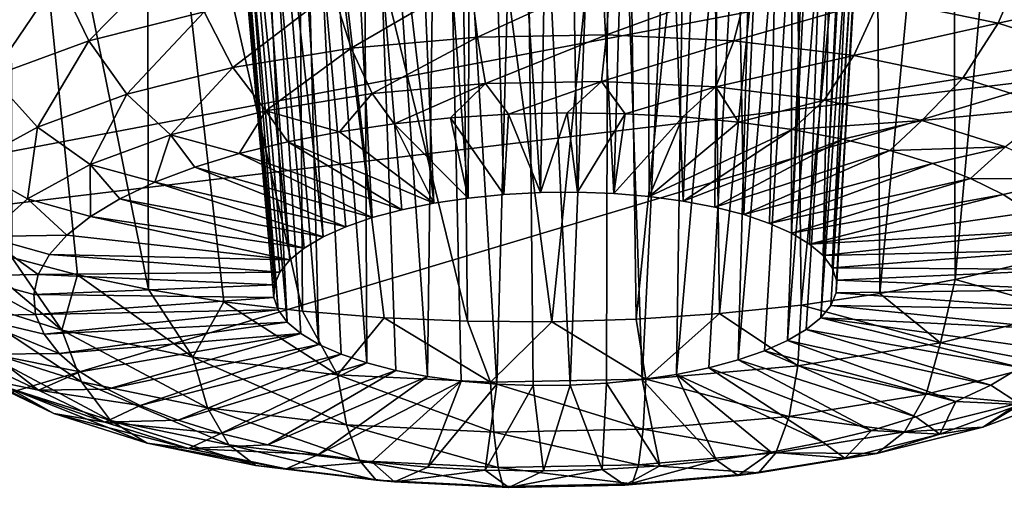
# Model space of a CAD drawing. Header units: metres. Extents: x -90 to 304, y -90 to 74.
# Tile 211 of 256: x 265.204 to 266.951, y -1.503 to -0.668. Entities that reach past the tile are written whole.
import ezdxf

# ---------------------------------------------------------------- set-up
doc = ezdxf.new("R2010")
doc.units = ezdxf.units.M
doc.layers.add('solid_21662050_350', color=7, linetype='CONTINUOUS')

msp = doc.modelspace()

# ---------------------------------------------------------------- linework, layer by layer
at = {"layer": 'solid_21662050_350'}
for points in [[(260.982086, 3.552357, 222.687363), (264.268585, -1.075435, 228.043945), (267.931488, -0.381637, 226.11499)], [(266.160858, 0.879796, 168.441833), (266.007385, 0.854834, 168.445877), (266.12796, -0.974355, 167.908325)], [(266.160858, 0.879796, 168.441833), (266.12796, -0.974355, 167.908325), (266.193359, -0.973832, 167.909439)], [(266.312469, 0.890224, 168.472412), (266.160858, 0.879796, 168.441833), (266.258087, -0.976241, 167.918549)], [(266.160858, 0.879796, 168.441833), (266.193359, -0.973832, 167.909439), (266.258087, -0.976241, 167.918549)], [(266.312469, 0.890224, 168.472412), (266.258087, -0.976241, 167.918549), (266.321014, -0.981541, 167.935501)], [(266.312469, 0.890224, 168.472412), (266.321014, -0.981541, 167.935501), (266.381104, -0.989641, 167.960022)], [(266.453247, 0.885583, 168.535568), (266.312469, 0.890224, 168.472412), (266.381104, -0.989641, 167.960022)], [(266.453247, 0.885583, 168.535568), (266.381104, -0.989641, 167.960022), (266.437317, -1.000402, 167.991699)], [(266.453247, 0.885583, 168.535568), (266.437317, -1.000402, 167.991699), (266.488678, -1.01364, 168.029968)], [(266.574951, 0.866254, 168.627304), (266.453247, 0.885583, 168.535568), (266.488678, -1.01364, 168.029968)], [(266.574951, 0.866254, 168.627304), (266.488678, -1.01364, 168.029968), (266.534302, -1.029133, 168.074188)], [(266.574951, 0.866254, 168.627304), (266.534302, -1.029133, 168.074188), (266.573425, -1.046605, 168.123581)], [(266.670624, 0.833447, 168.742142), (266.574951, 0.866254, 168.627304), (266.573425, -1.046605, 168.123581)], [(266.007385, 0.854834, 168.445877), (265.861633, 0.81688, 168.484314), (265.999634, -0.984111, 167.930099)], [(266.007385, 0.854834, 168.445877), (265.999634, -0.984111, 167.930099), (266.063019, -0.977801, 167.915268)], [(266.007385, 0.854834, 168.445877), (266.063019, -0.977801, 167.915268), (266.12796, -0.974355, 167.908325)], [(266.670624, 0.833447, 168.742142), (266.573425, -1.046605, 168.123581), (266.605408, -1.065768, 168.177338)], [(266.670624, 0.833447, 168.742142), (266.605408, -1.065768, 168.177338), (266.629639, -1.086289, 168.234512)], [(266.670624, 0.833447, 168.742142), (266.629639, -1.086289, 168.234512), (266.734955, 0.789112, 168.873337)], [(265.861633, 0.81688, 168.484314), (265.733063, 0.768609, 168.554153), (265.938904, -0.993177, 167.952591)], [(265.861633, 0.81688, 168.484314), (265.938904, -0.993177, 167.952591), (265.999634, -0.984111, 167.930099)], [(266.645721, -1.107818, 168.294144), (266.734955, 0.789112, 168.873337), (266.629639, -1.086289, 168.234512)], [(266.764313, 0.735783, 169.013412), (266.734955, 0.789112, 168.873337), (266.645721, -1.107818, 168.294144)], [(265.733063, 0.768609, 168.554153), (265.628815, 0.713143, 168.650421), (265.829437, -1.018911, 168.018875)], [(265.733063, 0.768609, 168.554153), (265.881836, -1.004845, 167.982361), (265.938904, -0.993177, 167.952591)], [(265.733063, 0.768609, 168.554153), (265.829437, -1.018911, 168.018875), (265.881836, -1.004845, 167.982361)], [(266.764313, 0.735783, 169.013412), (266.645721, -1.107818, 168.294144), (266.653412, -1.129988, 168.355194)], [(266.764313, 0.735783, 169.013412), (266.653412, -1.129988, 168.355194), (266.652557, -1.152412, 168.416611)], [(266.756897, 0.676504, 169.154343), (266.764313, 0.735783, 169.013412), (266.652557, -1.152412, 168.416611)], [(267.056488, -0.769557, 172.892899), (266.619293, -0.042975, 170.8741), (270.566101, 0.729877, 170.600311)], [(265.628815, 0.713143, 168.650421), (265.553802, 0.653516, 168.767548), (265.742096, -1.053255, 168.109604)], [(265.628815, 0.713143, 168.650421), (265.782593, -1.035144, 168.061539), (265.829437, -1.018911, 168.018875)], [(265.628815, 0.713143, 168.650421), (265.742096, -1.053255, 168.109604), (265.782593, -1.035144, 168.061539)], [(266.756897, 0.676504, 169.154343), (266.643188, -1.174723, 168.477386), (266.625427, -1.196521, 168.536438)], [(266.713013, 0.614678, 169.287994), (266.756897, 0.676504, 169.154343), (266.625427, -1.196521, 168.536438)], [(266.756897, 0.676504, 169.154343), (266.652557, -1.152412, 168.416611), (266.643188, -1.174723, 168.477386)], [(265.553802, 0.653516, 168.767548), (265.511719, 0.592862, 168.899261), (265.682861, -1.09386, 168.218582)], [(265.553802, 0.653516, 168.767548), (265.708679, -1.07294, 168.162262), (265.742096, -1.053255, 168.109604)], [(265.553802, 0.653516, 168.767548), (265.682861, -1.09386, 168.218582), (265.708679, -1.07294, 168.162262)], [(266.713013, 0.614678, 169.287994), (266.599609, -1.217442, 168.592773), (266.566193, -1.237126, 168.645416)], [(266.634918, 0.553904, 169.406525), (266.713013, 0.614678, 169.287994), (266.566193, -1.237126, 168.645416)], [(266.713013, 0.614678, 169.287994), (266.625427, -1.196521, 168.536438), (266.599609, -1.217442, 168.592773)], [(265.511719, 0.592862, 168.899261), (265.504974, 0.534453, 169.038498), (265.655731, -1.137969, 168.338409)], [(265.511719, 0.592862, 168.899261), (265.6651, -1.115659, 168.277634), (265.682861, -1.09386, 168.218582)], [(265.511719, 0.592862, 168.899261), (265.655731, -1.137969, 168.338409), (265.6651, -1.115659, 168.277634)], [(266.634918, 0.553904, 169.406525), (266.525696, -1.255237, 168.693481), (266.478851, -1.27147, 168.73616)], [(266.527008, 0.497814, 169.502747), (266.634918, 0.553904, 169.406525), (266.478851, -1.27147, 168.73616)], [(266.634918, 0.553904, 169.406525), (266.566193, -1.237126, 168.645416), (266.525696, -1.255237, 168.693481)], [(265.504974, 0.534453, 169.038498), (265.654877, -1.160393, 168.399826), (265.655731, -1.137969, 168.338409)], [(265.504974, 0.534453, 169.038498), (265.662567, -1.182563, 168.460892), (265.654877, -1.160393, 168.399826)], [(265.504974, 0.534453, 169.038498), (265.534241, 0.481662, 169.177292), (265.662567, -1.182563, 168.460892)], [(266.527008, 0.497814, 169.502747), (266.426453, -1.285536, 168.772675), (266.369385, -1.297204, 168.802429)], [(266.395599, 0.449804, 169.57077), (266.527008, 0.497814, 169.502747), (266.369385, -1.297204, 168.802429)], [(266.527008, 0.497814, 169.502747), (266.478851, -1.27147, 168.73616), (266.426453, -1.285536, 168.772675)], [(265.534241, 0.481662, 169.177292), (265.67865, -1.204092, 168.520508), (265.662567, -1.182563, 168.460892)], [(265.597992, 0.43758, 169.307602), (265.67865, -1.204092, 168.520508), (265.534241, 0.481662, 169.177292)], [(265.597992, 0.43758, 169.307602), (265.702911, -1.224613, 168.577682), (265.67865, -1.204092, 168.520508)], [(265.597992, 0.43758, 169.307602), (265.734863, -1.243776, 168.631439), (265.702911, -1.224613, 168.577682)], [(265.597992, 0.43758, 169.307602), (265.692261, 0.404917, 169.421402), (265.734863, -1.243776, 168.631439)], [(266.248993, 0.412922, 169.606308), (266.395599, 0.449804, 169.57077), (266.308655, -1.30627, 168.824921)], [(266.395599, 0.449804, 169.57077), (266.369385, -1.297204, 168.802429), (266.308655, -1.30627, 168.824921)], [(265.692261, 0.404917, 169.421402), (265.773987, -1.261248, 168.680832), (265.734863, -1.243776, 168.631439)], [(265.692261, 0.404917, 169.421402), (265.819641, -1.276742, 168.725067), (265.773987, -1.261248, 168.680832)], [(265.692261, 0.404917, 169.421402), (265.811371, 0.385454, 169.512283), (265.819641, -1.276742, 168.725067)], [(266.097076, 0.389382, 169.60759), (266.248993, 0.412922, 169.606308), (266.180328, -1.316026, 168.846695)], [(266.248993, 0.412922, 169.606308), (266.24527, -1.31258, 168.839767), (266.180328, -1.316026, 168.846695)], [(266.248993, 0.412922, 169.606308), (266.308655, -1.30627, 168.824921), (266.24527, -1.31258, 168.839767)], [(265.811371, 0.385454, 169.512283), (265.870972, -1.289979, 168.763336), (265.819641, -1.276742, 168.725067)], [(265.811371, 0.385454, 169.512283), (265.927185, -1.30074, 168.794998), (265.870972, -1.289979, 168.763336)], [(265.811371, 0.385454, 169.512283), (265.948669, 0.38016, 169.575485), (265.927185, -1.30074, 168.794998)], [(265.948669, 0.38016, 169.575485), (266.097076, 0.389382, 169.60759), (266.050201, -1.31414, 168.836487)], [(266.097076, 0.389382, 169.60759), (266.11496, -1.316549, 168.845596), (266.050201, -1.31414, 168.836487)], [(266.097076, 0.389382, 169.60759), (266.180328, -1.316026, 168.846695), (266.11496, -1.316549, 168.845596)], [(265.948669, 0.38016, 169.575485), (265.987274, -1.30884, 168.819519), (265.927185, -1.30074, 168.794998)], [(265.948669, 0.38016, 169.575485), (266.050201, -1.31414, 168.836487), (265.987274, -1.30884, 168.819519)], [(266.990997, 0.269142, 170.24176), (266.859802, 0.221762, 170.308243), (266.863922, -1.128824, 169.703445)], [(266.990997, 0.269142, 170.24176), (266.863922, -1.128824, 169.703445), (266.989594, -1.099273, 169.627335)], [(266.859802, 0.221762, 170.308243), (266.721313, 0.178604, 170.361862), (266.730408, -1.153815, 169.766754)], [(266.859802, 0.221762, 170.308243), (266.730408, -1.153815, 169.766754), (266.863922, -1.128824, 169.703445)], [(266.721313, 0.178604, 170.361862), (266.577026, 0.140127, 170.402039), (266.590485, -1.173973, 169.816574)], [(266.721313, 0.178604, 170.361862), (266.590485, -1.173973, 169.816574), (266.730408, -1.153815, 169.766754)], [(266.577026, 0.140127, 170.402039), (266.429077, 0.106869, 170.428299), (266.44574, -1.189077, 169.852356)], [(266.577026, 0.140127, 170.402039), (266.44574, -1.189077, 169.852356), (266.590485, -1.173973, 169.816574)], [(266.429077, 0.106869, 170.428299), (266.279816, 0.079218, 170.440536), (266.297729, -1.198962, 169.873718)], [(266.429077, 0.106869, 170.428299), (266.297729, -1.198962, 169.873718), (266.44574, -1.189077, 169.852356)], [(266.279816, 0.079218, 170.440536), (265.983429, 0.041081, 170.424301), (266.148071, -1.203519, 169.880417)], [(266.279816, 0.079218, 170.440536), (266.148071, -1.203519, 169.880417), (266.297729, -1.198962, 169.873718)], [(265.18689, 0.061957, 170.082245), (265.190063, -1.089409, 169.530579), (265.306519, -1.120287, 169.61972)], [(265.18689, 0.061957, 170.082245), (265.306519, -1.120287, 169.61972), (265.43222, -1.146699, 169.69696)], [(265.429443, 0.03283, 170.241562), (265.18689, 0.061957, 170.082245), (265.43222, -1.146699, 169.69696)], [(265.983429, 0.041081, 170.424301), (265.697388, 0.025733, 170.356781), (265.998413, -1.202699, 169.87236)], [(265.983429, 0.041081, 170.424301), (265.998413, -1.202699, 169.87236), (266.148071, -1.203519, 169.880417)], [(265.429443, 0.03283, 170.241562), (265.43222, -1.146699, 169.69696), (265.565735, -1.168355, 169.76149)], [(265.429443, 0.03283, 170.241562), (265.565735, -1.168355, 169.76149), (265.705658, -1.18502, 169.812576)], [(265.697388, 0.025733, 170.356781), (265.429443, 0.03283, 170.241562), (265.705658, -1.18502, 169.812576)], [(265.697388, 0.025733, 170.356781), (265.705658, -1.18502, 169.812576), (265.850403, -1.19651, 169.84967)], [(265.697388, 0.025733, 170.356781), (265.850403, -1.19651, 169.84967), (265.998413, -1.202699, 169.87236)], [(263.070892, -1.249156, 172.664856), (266.619293, -0.042975, 170.8741), (267.056488, -0.769557, 172.892899)], [(266.395477, -0.086056, 170.896194), (266.619293, -0.042975, 170.8741), (263.070892, -1.249156, 172.664856)], [(266.395477, -0.086056, 170.896194), (263.070892, -1.249156, 172.664856), (262.643036, -0.629262, 170.943039)], [(267.931488, -0.381637, 226.11499), (264.268585, -1.075435, 228.043945), (267.823822, -5.941883, 232.982635)], [(265.272339, -0.59373, 167.483353), (265.48996, -0.539015, 167.341827), (265.326385, -0.705034, 167.508484)], [(265.48996, -0.539015, 167.341827), (265.530945, -0.653602, 167.375458), (265.326385, -0.705034, 167.508484)], [(266.988892, -0.560743, 167.459442), (266.939911, -0.674026, 167.486008), (266.729889, -0.630562, 167.358765)], [(266.988892, -0.560743, 167.459442), (267.180115, -0.621385, 167.633041), (266.939911, -0.674026, 167.486008)], [(265.088501, -0.661581, 167.66217), (265.272339, -0.59373, 167.483353), (265.153564, -0.768812, 167.676559)], [(265.272339, -0.59373, 167.483353), (265.326385, -0.705034, 167.508484), (265.153564, -0.768812, 167.676559)], [(266.00293, -0.595133, 167.233505), (266.252228, -0.590342, 167.230042), (266.015991, -0.698777, 167.304413)], [(266.252228, -0.590342, 167.230042), (266.245148, -0.694374, 167.301224), (266.015991, -0.698777, 167.304413)], [(266.252228, -0.590342, 167.230042), (266.497681, -0.602305, 167.272339), (266.245148, -0.694374, 167.301224)], [(265.759369, -0.616493, 167.282608), (266.00293, -0.595133, 167.233505), (265.792145, -0.71841, 167.349548)], [(266.00293, -0.595133, 167.233505), (266.015991, -0.698777, 167.304413), (265.792145, -0.71841, 167.349548)], [(266.497681, -0.602305, 167.272339), (266.470764, -0.705369, 167.340088), (266.245148, -0.694374, 167.301224)], [(266.497681, -0.602305, 167.272339), (266.729889, -0.630562, 167.358765), (266.470764, -0.705369, 167.340088)], [(265.530945, -0.653602, 167.375458), (265.759369, -0.616493, 167.282608), (265.582153, -0.752519, 167.434875)], [(265.759369, -0.616493, 167.282608), (265.792145, -0.71841, 167.349548), (265.582153, -0.752519, 167.434875)], [(267.180115, -0.621385, 167.633041), (267.119629, -0.731029, 167.649185), (266.939911, -0.674026, 167.486008)], [(266.729889, -0.630562, 167.358765), (266.684174, -0.731341, 167.41954), (266.470764, -0.705369, 167.340088)], [(266.729889, -0.630562, 167.358765), (266.939911, -0.674026, 167.486008), (266.684174, -0.731341, 167.41954)], [(265.326385, -0.705034, 167.508484), (265.530945, -0.653602, 167.375458), (265.394135, -0.799793, 167.557144)], [(265.530945, -0.653602, 167.375458), (265.582153, -0.752519, 167.434875), (265.394135, -0.799793, 167.557144)], [(266.939911, -0.674026, 167.486008), (266.877197, -0.771292, 167.536499), (266.684174, -0.731341, 167.41954)], [(266.939911, -0.674026, 167.486008), (267.119629, -0.731029, 167.649185), (266.877197, -0.771292, 167.536499)], [(265.792145, -0.71841, 167.349548), (266.015991, -0.698777, 167.304413), (265.829163, -0.798789, 167.43959)], [(266.015991, -0.698777, 167.304413), (266.030457, -0.781136, 167.399002), (265.829163, -0.798789, 167.43959)], [(266.015991, -0.698777, 167.304413), (266.245148, -0.694374, 167.301224), (266.030457, -0.781136, 167.399002)], [(266.245148, -0.694374, 167.301224), (266.236481, -0.777176, 167.396133), (266.030457, -0.781136, 167.399002)], [(266.245148, -0.694374, 167.301224), (266.470764, -0.705369, 167.340088), (266.236481, -0.777176, 167.396133)], [(265.153564, -0.768812, 167.676559), (265.326385, -0.705034, 167.508484), (265.235291, -0.858414, 167.711639)], [(265.326385, -0.705034, 167.508484), (265.394135, -0.799793, 167.557144), (265.235291, -0.858414, 167.711639)], [(266.470764, -0.705369, 167.340088), (266.439362, -0.787063, 167.431091), (266.236481, -0.777176, 167.396133)], [(266.470764, -0.705369, 167.340088), (266.684174, -0.731341, 167.41954), (266.439362, -0.787063, 167.431091)], [(265.582153, -0.752519, 167.434875), (265.792145, -0.71841, 167.349548), (265.64035, -0.829458, 167.516312)], [(265.792145, -0.71841, 167.349548), (265.829163, -0.798789, 167.43959), (265.64035, -0.829458, 167.516312)], [(266.684174, -0.731341, 167.41954), (266.631256, -0.810416, 167.502518), (266.439362, -0.787063, 167.431091)], [(266.684174, -0.731341, 167.41954), (266.877197, -0.771292, 167.536499), (266.631256, -0.810416, 167.502518)], [(267.119629, -0.731029, 167.649185), (267.042419, -0.823686, 167.686478), (266.877197, -0.771292, 167.536499)], [(265.394135, -0.799793, 167.557144), (265.582153, -0.752519, 167.434875), (265.471313, -0.871964, 167.626251)], [(265.582153, -0.752519, 167.434875), (265.64035, -0.829458, 167.516312), (265.471313, -0.871964, 167.626251)], [(263.351105, -1.878651, 174.413361), (263.070892, -1.249156, 172.664856), (267.056488, -0.769557, 172.892899)], [(263.351105, -1.878651, 174.413361), (267.056488, -0.769557, 172.892899), (267.32016, -1.508461, 174.945297)], [(265.153564, -0.768812, 167.676559), (265.235291, -0.858414, 167.711639), (265.111725, -0.92613, 167.892426)], [(265.829163, -0.798789, 167.43959), (266.030457, -0.781136, 167.399002), (265.868073, -0.852466, 167.546875)], [(266.030457, -0.781136, 167.399002), (265.968475, -0.842128, 167.522446), (265.868073, -0.852466, 167.546875)], [(266.030457, -0.781136, 167.399002), (266.071198, -0.835672, 167.508728), (265.968475, -0.842128, 167.522446)], [(266.030457, -0.781136, 167.399002), (266.236481, -0.777176, 167.396133), (266.071198, -0.835672, 167.508728)], [(266.236481, -0.777176, 167.396133), (266.174988, -0.833178, 167.50592), (266.071198, -0.835672, 167.508728)], [(266.236481, -0.777176, 167.396133), (266.278473, -0.834679, 167.514038), (266.174988, -0.833178, 167.50592)], [(266.236481, -0.777176, 167.396133), (266.439362, -0.787063, 167.431091), (266.278473, -0.834679, 167.514038)], [(266.877197, -0.771292, 167.536499), (266.80481, -0.846338, 167.607681), (266.631256, -0.810416, 167.502518)], [(266.877197, -0.771292, 167.536499), (267.042419, -0.823686, 167.686478), (266.80481, -0.846338, 167.607681)], [(265.235291, -0.858414, 167.711639), (265.394135, -0.799793, 167.557144), (265.328491, -0.924674, 167.765167)], [(265.394135, -0.799793, 167.557144), (265.471313, -0.871964, 167.626251), (265.328491, -0.924674, 167.765167)], [(265.64035, -0.829458, 167.516312), (265.829163, -0.798789, 167.43959), (265.771301, -0.866555, 167.581741)], [(265.829163, -0.798789, 167.43959), (265.868073, -0.852466, 167.546875), (265.771301, -0.866555, 167.581741)], [(266.439362, -0.787063, 167.431091), (266.380432, -0.840154, 167.53299), (266.278473, -0.834679, 167.514038)], [(266.439362, -0.787063, 167.431091), (266.479523, -0.849536, 167.562546), (266.380432, -0.840154, 167.53299)], [(266.439362, -0.787063, 167.431091), (266.631256, -0.810416, 167.502518), (266.479523, -0.849536, 167.562546)], [(266.631256, -0.810416, 167.502518), (266.574554, -0.862706, 167.60231), (266.479523, -0.849536, 167.562546)], [(266.631256, -0.810416, 167.502518), (266.80481, -0.846338, 167.607681), (266.574554, -0.862706, 167.60231)], [(265.471313, -0.871964, 167.626251), (265.64035, -0.829458, 167.516312), (265.593292, -0.905234, 167.680847)], [(265.64035, -0.829458, 167.516312), (265.679321, -0.884218, 167.626587), (265.593292, -0.905234, 167.680847)], [(265.64035, -0.829458, 167.516312), (265.771301, -0.866555, 167.581741), (265.679321, -0.884218, 167.626587)], [(266.071198, -0.835672, 167.508728), (266.063019, -0.977801, 167.915268), (265.968475, -0.842128, 167.522446)], [(266.071198, -0.835672, 167.508728), (266.12796, -0.974355, 167.908325), (266.063019, -0.977801, 167.915268)], [(266.174988, -0.833178, 167.50592), (266.12796, -0.974355, 167.908325), (266.071198, -0.835672, 167.508728)], [(266.174988, -0.833178, 167.50592), (266.193359, -0.973832, 167.909439), (266.12796, -0.974355, 167.908325)], [(266.278473, -0.834679, 167.514038), (266.193359, -0.973832, 167.909439), (266.174988, -0.833178, 167.50592)], [(266.278473, -0.834679, 167.514038), (266.258087, -0.976241, 167.918549), (266.193359, -0.973832, 167.909439)], [(266.380432, -0.840154, 167.53299), (266.258087, -0.976241, 167.918549), (266.278473, -0.834679, 167.514038)], [(267.042419, -0.823686, 167.686478), (266.953369, -0.893448, 167.742538), (266.80481, -0.846338, 167.607681)], [(265.868073, -0.852466, 167.546875), (265.938904, -0.993177, 167.952591), (265.771301, -0.866555, 167.581741)], [(265.968475, -0.842128, 167.522446), (265.999634, -0.984111, 167.930099), (265.868073, -0.852466, 167.546875)], [(265.868073, -0.852466, 167.546875), (265.999634, -0.984111, 167.930099), (265.938904, -0.993177, 167.952591)], [(265.968475, -0.842128, 167.522446), (266.063019, -0.977801, 167.915268), (265.999634, -0.984111, 167.930099)], [(266.380432, -0.840154, 167.53299), (266.321014, -0.981541, 167.935501), (266.258087, -0.976241, 167.918549)], [(266.479523, -0.849536, 167.562546), (266.321014, -0.981541, 167.935501), (266.380432, -0.840154, 167.53299)], [(266.574554, -0.862706, 167.60231), (266.321014, -0.981541, 167.935501), (266.479523, -0.849536, 167.562546)], [(266.80481, -0.846338, 167.607681), (266.664276, -0.879499, 167.65181), (266.574554, -0.862706, 167.60231)], [(266.80481, -0.846338, 167.607681), (266.747589, -0.899703, 167.710403), (266.664276, -0.879499, 167.65181)], [(266.80481, -0.846338, 167.607681), (266.953369, -0.893448, 167.742538), (266.747589, -0.899703, 167.710403)], [(265.111725, -0.92613, 167.892426), (265.235291, -0.858414, 167.711639), (265.217377, -0.985561, 167.927719)], [(265.235291, -0.858414, 167.711639), (265.328491, -0.924674, 167.765167), (265.217377, -0.985561, 167.927719)], [(265.328491, -0.924674, 167.765167), (265.471313, -0.871964, 167.626251), (265.443451, -0.956225, 167.814774)], [(265.471313, -0.871964, 167.626251), (265.514343, -0.929337, 167.743835), (265.443451, -0.956225, 167.814774)], [(265.471313, -0.871964, 167.626251), (265.593292, -0.905234, 167.680847), (265.514343, -0.929337, 167.743835)], [(265.771301, -0.866555, 167.581741), (265.938904, -0.993177, 167.952591), (265.679321, -0.884218, 167.626587)], [(266.574554, -0.862706, 167.60231), (266.381104, -0.989641, 167.960022), (266.321014, -0.981541, 167.935501)], [(266.664276, -0.879499, 167.65181), (266.381104, -0.989641, 167.960022), (266.574554, -0.862706, 167.60231)], [(265.679321, -0.884218, 167.626587), (265.881836, -1.004845, 167.982361), (265.593292, -0.905234, 167.680847)], [(265.679321, -0.884218, 167.626587), (265.938904, -0.993177, 167.952591), (265.881836, -1.004845, 167.982361)], [(266.664276, -0.879499, 167.65181), (266.437317, -1.000402, 167.991699), (266.381104, -0.989641, 167.960022)], [(266.747589, -0.899703, 167.710403), (266.437317, -1.000402, 167.991699), (266.664276, -0.879499, 167.65181)], [(265.593292, -0.905234, 167.680847), (265.829437, -1.018911, 168.018875), (265.514343, -0.929337, 167.743835)], [(265.593292, -0.905234, 167.680847), (265.881836, -1.004845, 167.982361), (265.829437, -1.018911, 168.018875)], [(266.747589, -0.899703, 167.710403), (266.488678, -1.01364, 168.029968), (266.437317, -1.000402, 167.991699)], [(266.823456, -0.923065, 167.777359), (266.488678, -1.01364, 168.029968), (266.747589, -0.899703, 167.710403)], [(266.953369, -0.893448, 167.742538), (266.823456, -0.923065, 167.777359), (266.747589, -0.899703, 167.710403)], [(266.953369, -0.893448, 167.742538), (266.890869, -0.94929, 167.851852), (266.823456, -0.923065, 167.777359)], [(266.953369, -0.893448, 167.742538), (267.071198, -0.949936, 167.901917), (266.890869, -0.94929, 167.851852)], [(265.217377, -0.985561, 167.927719), (265.328491, -0.924674, 167.765167), (265.329224, -1.016972, 167.976822)], [(265.328491, -0.924674, 167.765167), (265.38147, -0.98556, 167.892761), (265.329224, -1.016972, 167.976822)], [(265.328491, -0.924674, 167.765167), (265.443451, -0.956225, 167.814774), (265.38147, -0.98556, 167.892761)], [(266.823456, -0.923065, 167.777359), (266.534302, -1.029133, 168.074188), (266.488678, -1.01364, 168.029968)], [(266.890869, -0.94929, 167.851852), (266.534302, -1.029133, 168.074188), (266.823456, -0.923065, 167.777359)], [(265.111725, -0.92613, 167.892426), (265.217377, -0.985561, 167.927719), (265.142273, -1.052287, 168.107666)], [(265.514343, -0.929337, 167.743835), (265.782593, -1.035144, 168.061539), (265.443451, -0.956225, 167.814774)], [(265.514343, -0.929337, 167.743835), (265.829437, -1.018911, 168.018875), (265.782593, -1.035144, 168.061539)], [(265.443451, -0.956225, 167.814774), (265.742096, -1.053255, 168.109604), (265.38147, -0.98556, 167.892761)], [(265.443451, -0.956225, 167.814774), (265.782593, -1.035144, 168.061539), (265.742096, -1.053255, 168.109604)], [(266.890869, -0.94929, 167.851852), (266.573425, -1.046605, 168.123581), (266.534302, -1.029133, 168.074188)], [(266.949036, -0.97805, 167.932907), (266.573425, -1.046605, 168.123581), (266.890869, -0.94929, 167.851852)], [(267.071198, -0.949936, 167.901917), (266.949036, -0.97805, 167.932907), (266.890869, -0.94929, 167.851852)], [(267.071198, -0.949936, 167.901917), (266.997223, -1.008981, 168.019547), (266.949036, -0.97805, 167.932907)], [(266.949036, -0.97805, 167.932907), (266.605408, -1.065768, 168.177338), (266.573425, -1.046605, 168.123581)], [(266.997223, -1.008981, 168.019547), (266.605408, -1.065768, 168.177338), (266.949036, -0.97805, 167.932907)], [(265.142273, -1.052287, 168.107666), (265.217377, -0.985561, 167.927719), (265.287354, -1.050067, 168.065903)], [(265.217377, -0.985561, 167.927719), (265.329224, -1.016972, 167.976822), (265.287354, -1.050067, 168.065903)], [(265.38147, -0.98556, 167.892761), (265.708679, -1.07294, 168.162262), (265.329224, -1.016972, 167.976822)], [(265.38147, -0.98556, 167.892761), (265.742096, -1.053255, 168.109604), (265.708679, -1.07294, 168.162262)], [(266.997223, -1.008981, 168.019547), (267.03479, -1.041695, 168.110657), (266.605408, -1.065768, 168.177338)], [(265.329224, -1.016972, 167.976822), (265.682861, -1.09386, 168.218582), (265.287354, -1.050067, 168.065903)], [(265.329224, -1.016972, 167.976822), (265.708679, -1.07294, 168.162262), (265.682861, -1.09386, 168.218582)], [(267.03479, -1.041695, 168.110657), (266.629639, -1.086289, 168.234512), (266.605408, -1.065768, 168.177338)], [(267.03479, -1.041695, 168.110657), (267.06131, -1.075782, 168.205093), (266.629639, -1.086289, 168.234512)], [(265.079346, -1.155263, 169.347076), (265.278259, -1.218344, 169.527649), (265.084106, -1.054404, 169.430542)], [(265.278259, -1.218344, 169.527649), (265.190063, -1.089409, 169.530579), (265.084106, -1.054404, 169.430542)], [(265.106049, -1.122286, 168.298096), (265.142273, -1.052287, 168.107666), (265.236694, -1.119625, 168.254562)], [(265.142273, -1.052287, 168.107666), (265.287354, -1.050067, 168.065903), (265.256378, -1.084429, 168.158859)], [(265.142273, -1.052287, 168.107666), (265.256378, -1.084429, 168.158859), (265.236694, -1.119625, 168.254562)], [(265.287354, -1.050067, 168.065903), (265.682861, -1.09386, 168.218582), (265.256378, -1.084429, 168.158859)], [(264.268585, -1.075435, 228.043945), (263.459656, -6.631956, 234.899384), (267.823822, -5.941883, 232.982635)], [(267.06131, -1.075782, 168.205093), (266.645721, -1.107818, 168.294144), (266.629639, -1.086289, 168.234512)], [(267.06131, -1.075782, 168.205093), (267.076385, -1.110811, 168.301666), (266.645721, -1.107818, 168.294144)], [(265.278259, -1.218344, 169.527649), (265.306519, -1.120287, 169.61972), (265.190063, -1.089409, 169.530579)], [(265.256378, -1.084429, 168.158859), (265.6651, -1.115659, 168.277634), (265.236694, -1.119625, 168.254562)], [(265.256378, -1.084429, 168.158859), (265.682861, -1.09386, 168.218582), (265.6651, -1.115659, 168.277634)], [(267.063873, -1.18403, 169.502792), (266.989594, -1.099273, 169.627335), (266.863922, -1.128824, 169.703445)], [(265.236694, -1.119625, 168.254562), (265.6651, -1.115659, 168.277634), (265.655731, -1.137969, 168.338409)], [(267.076385, -1.110811, 168.301666), (266.653412, -1.129988, 168.355194), (266.645721, -1.107818, 168.294144)], [(267.076385, -1.110811, 168.301666), (267.079895, -1.146343, 168.399185), (266.653412, -1.129988, 168.355194)], [(265.106049, -1.122286, 168.298096), (265.236694, -1.119625, 168.254562), (265.228577, -1.155213, 168.351761)], [(265.106049, -1.122286, 168.298096), (265.228577, -1.155213, 168.351761), (265.232056, -1.190745, 168.44928)], [(265.110107, -1.19287, 168.491684), (265.106049, -1.122286, 168.298096), (265.232056, -1.190745, 168.44928)], [(265.236694, -1.119625, 168.254562), (265.655731, -1.137969, 168.338409), (265.228577, -1.155213, 168.351761)], [(265.278259, -1.218344, 169.527649), (265.510681, -1.266444, 169.668472), (265.306519, -1.120287, 169.61972)], [(265.510681, -1.266444, 169.668472), (265.43222, -1.146699, 169.69696), (265.306519, -1.120287, 169.61972)], [(267.079895, -1.146343, 168.399185), (266.652557, -1.152412, 168.416611), (266.653412, -1.129988, 168.355194)], [(266.837494, -1.240946, 169.649994), (266.863922, -1.128824, 169.703445), (266.730408, -1.153815, 169.766754)], [(266.837494, -1.240946, 169.649994), (267.063873, -1.18403, 169.502792), (266.863922, -1.128824, 169.703445)], [(265.228577, -1.155213, 168.351761), (265.655731, -1.137969, 168.338409), (265.654877, -1.160393, 168.399826)], [(265.510681, -1.266444, 169.668472), (265.565735, -1.168355, 169.76149), (265.43222, -1.146699, 169.69696)], [(267.071747, -1.181931, 168.496399), (266.643188, -1.174723, 168.477386), (266.652557, -1.152412, 168.416611)], [(267.079895, -1.146343, 168.399185), (267.071747, -1.181931, 168.496399), (266.652557, -1.152412, 168.416611)], [(265.313477, -1.310279, 169.448608), (265.278259, -1.218344, 169.527649), (265.079346, -1.155263, 169.347076)], [(265.313477, -1.310279, 169.448608), (265.079346, -1.155263, 169.347076), (265.122253, -1.249637, 169.275009)], [(265.228577, -1.155213, 168.351761), (265.654877, -1.160393, 168.399826), (265.232056, -1.190745, 168.44928)], [(265.232056, -1.190745, 168.44928), (265.654877, -1.160393, 168.399826), (265.662567, -1.182563, 168.460892)], [(265.510681, -1.266444, 169.668472), (265.767639, -1.297714, 169.764114), (265.565735, -1.168355, 169.76149)], [(265.767639, -1.297714, 169.764114), (265.705658, -1.18502, 169.812576), (265.565735, -1.168355, 169.76149)], [(266.837494, -1.240946, 169.649994), (266.730408, -1.153815, 169.766754), (266.590485, -1.173973, 169.816574)], [(265.232056, -1.190745, 168.44928), (265.662567, -1.182563, 168.460892), (265.247162, -1.225774, 168.545853)], [(265.247162, -1.225774, 168.545853), (265.662567, -1.182563, 168.460892), (265.67865, -1.204092, 168.520508)], [(265.767639, -1.297714, 169.764114), (265.850403, -1.19651, 169.84967), (265.705658, -1.18502, 169.812576)], [(266.584686, -1.282013, 169.752747), (266.590485, -1.173973, 169.816574), (266.44574, -1.189077, 169.852356)], [(266.584686, -1.282013, 169.752747), (266.837494, -1.240946, 169.649994), (266.590485, -1.173973, 169.816574)], [(267.052063, -1.217127, 168.592087), (266.625427, -1.196521, 168.536438), (266.643188, -1.174723, 168.477386)], [(267.071747, -1.181931, 168.496399), (267.052063, -1.217127, 168.592087), (266.643188, -1.174723, 168.477386)], [(267.030029, -1.277291, 169.424698), (267.063873, -1.18403, 169.502792), (266.837494, -1.240946, 169.649994)], [(265.110107, -1.19287, 168.491684), (265.232056, -1.190745, 168.44928), (265.247162, -1.225774, 168.545853)], [(265.110107, -1.19287, 168.491684), (265.273651, -1.25986, 168.640289), (265.154297, -1.261324, 168.680984)], [(265.110107, -1.19287, 168.491684), (265.247162, -1.225774, 168.545853), (265.273651, -1.25986, 168.640289)], [(265.247162, -1.225774, 168.545853), (265.67865, -1.204092, 168.520508), (265.273651, -1.25986, 168.640289)], [(265.273651, -1.25986, 168.640289), (265.67865, -1.204092, 168.520508), (265.702911, -1.224613, 168.577682)], [(265.767639, -1.297714, 169.764114), (266.039276, -1.310953, 169.810913), (265.850403, -1.19651, 169.84967)], [(266.039276, -1.310953, 169.810913), (265.998413, -1.202699, 169.87236), (265.850403, -1.19651, 169.84967)], [(266.039276, -1.310953, 169.810913), (266.148071, -1.203519, 169.880417), (265.998413, -1.202699, 169.87236)], [(266.039276, -1.310953, 169.810913), (266.315155, -1.305651, 169.807083), (266.148071, -1.203519, 169.880417)], [(266.315155, -1.305651, 169.807083), (266.297729, -1.198962, 169.873718), (266.148071, -1.203519, 169.880417)], [(266.315155, -1.305651, 169.807083), (266.44574, -1.189077, 169.852356), (266.297729, -1.198962, 169.873718)], [(266.315155, -1.305651, 169.807083), (266.584686, -1.282013, 169.752747), (266.44574, -1.189077, 169.852356)], [(266.979218, -1.284583, 168.774124), (266.599609, -1.217442, 168.592773), (266.625427, -1.196521, 168.536438)], [(267.021088, -1.251488, 168.685043), (266.979218, -1.284583, 168.774124), (266.625427, -1.196521, 168.536438)], [(267.052063, -1.217127, 168.592087), (267.021088, -1.251488, 168.685043), (266.625427, -1.196521, 168.536438)], [(265.536896, -1.356519, 169.583984), (265.510681, -1.266444, 169.668472), (265.278259, -1.218344, 169.527649)], [(265.536896, -1.356519, 169.583984), (265.278259, -1.218344, 169.527649), (265.313477, -1.310279, 169.448608)], [(266.926971, -1.315996, 168.858185), (266.566193, -1.237126, 168.645416), (266.599609, -1.217442, 168.592773)], [(266.979218, -1.284583, 168.774124), (266.926971, -1.315996, 168.858185), (266.599609, -1.217442, 168.592773)], [(265.041565, -1.232821, 168.730179), (265.154297, -1.261324, 168.680984), (265.236877, -1.325019, 168.858749)], [(265.133392, -1.30366, 168.927872), (265.041565, -1.232821, 168.730179), (265.236877, -1.325019, 168.858749)], [(265.311218, -1.292575, 168.7314), (265.273651, -1.25986, 168.640289), (265.702911, -1.224613, 168.577682)], [(265.359406, -1.323506, 168.818039), (265.311218, -1.292575, 168.7314), (265.702911, -1.224613, 168.577682)], [(265.359406, -1.323506, 168.818039), (265.702911, -1.224613, 168.577682), (265.734863, -1.243776, 168.631439)], [(266.86499, -1.345331, 168.936172), (266.525696, -1.255237, 168.693481), (266.566193, -1.237126, 168.645416)], [(266.926971, -1.315996, 168.858185), (266.86499, -1.345331, 168.936172), (266.566193, -1.237126, 168.645416)], [(265.042725, -1.253223, 168.999771), (265.133392, -1.30366, 168.927872), (265.264465, -1.366484, 169.105118)], [(265.185303, -1.321572, 169.192596), (265.042725, -1.253223, 168.999771), (265.264465, -1.366484, 169.105118)], [(265.122253, -1.249637, 169.275009), (265.185303, -1.321572, 169.192596), (265.365051, -1.378575, 169.355774)], [(265.313477, -1.310279, 169.448608), (265.122253, -1.249637, 169.275009), (265.365051, -1.378575, 169.355774)], [(265.417572, -1.352265, 168.899094), (265.359406, -1.323506, 168.818039), (265.734863, -1.243776, 168.631439)], [(265.417572, -1.352265, 168.899094), (265.734863, -1.243776, 168.631439), (265.773987, -1.261248, 168.680832)], [(266.794098, -1.372219, 169.007111), (266.478851, -1.27147, 168.73616), (266.525696, -1.255237, 168.693481)], [(266.86499, -1.345331, 168.936172), (266.794098, -1.372219, 169.007111), (266.525696, -1.255237, 168.693481)], [(266.812408, -1.332007, 169.566223), (266.837494, -1.240946, 169.649994), (266.584686, -1.282013, 169.752747)], [(267.030029, -1.277291, 169.424698), (266.837494, -1.240946, 169.649994), (266.812408, -1.332007, 169.566223)], [(265.154297, -1.261324, 168.680984), (265.273651, -1.25986, 168.640289), (265.311218, -1.292575, 168.7314)], [(265.236877, -1.325019, 168.858749), (265.154297, -1.261324, 168.680984), (265.311218, -1.292575, 168.7314)], [(265.485016, -1.378491, 168.973587), (265.417572, -1.352265, 168.899094), (265.773987, -1.261248, 168.680832)], [(265.485016, -1.378491, 168.973587), (265.773987, -1.261248, 168.680832), (265.819641, -1.276742, 168.725067)], [(265.783905, -1.38658, 169.675934), (265.767639, -1.297714, 169.764114), (265.510681, -1.266444, 169.668472)], [(265.783905, -1.38658, 169.675934), (265.510681, -1.266444, 169.668472), (265.536896, -1.356519, 169.583984)], [(266.715149, -1.396322, 169.070099), (266.426453, -1.285536, 168.772675), (266.478851, -1.27147, 168.73616)], [(266.794098, -1.372219, 169.007111), (266.715149, -1.396322, 169.070099), (266.478851, -1.27147, 168.73616)], [(265.236877, -1.325019, 168.858749), (265.311218, -1.292575, 168.7314), (265.359406, -1.323506, 168.818039)], [(265.560852, -1.401852, 169.040543), (265.485016, -1.378491, 168.973587), (265.819641, -1.276742, 168.725067)], [(265.560852, -1.401852, 169.040543), (265.819641, -1.276742, 168.725067), (265.870972, -1.289979, 168.763336)], [(265.644165, -1.422057, 169.099136), (265.560852, -1.401852, 169.040543), (265.870972, -1.289979, 168.763336)], [(265.644165, -1.422057, 169.099136), (265.870972, -1.289979, 168.763336), (265.927185, -1.30074, 168.794998)], [(266.569366, -1.371485, 169.664993), (266.584686, -1.282013, 169.752747), (266.315155, -1.305651, 169.807083)], [(266.62915, -1.417338, 169.124359), (266.369385, -1.297204, 168.802429), (266.426453, -1.285536, 168.772675)], [(266.715149, -1.396322, 169.070099), (266.62915, -1.417338, 169.124359), (266.426453, -1.285536, 168.772675)], [(266.812408, -1.332007, 169.566223), (266.584686, -1.282013, 169.752747), (266.569366, -1.371485, 169.664993)], [(267.030029, -1.277291, 169.424698), (266.812408, -1.332007, 169.566223), (266.978546, -1.347567, 169.333313)], [(266.979584, -1.350281, 168.995483), (266.926971, -1.315996, 168.858185), (266.979218, -1.284583, 168.774124)], [(265.133392, -1.30366, 168.927872), (265.236877, -1.325019, 168.858749), (265.354706, -1.381507, 169.018112)], [(265.264465, -1.366484, 169.105118), (265.133392, -1.30366, 168.927872), (265.354706, -1.381507, 169.018112)], [(265.313477, -1.310279, 169.448608), (265.365051, -1.378575, 169.355774), (265.575043, -1.422039, 169.483032)], [(265.536896, -1.356519, 169.583984), (265.313477, -1.310279, 169.448608), (265.575043, -1.422039, 169.483032)], [(265.733887, -1.438849, 169.148636), (265.644165, -1.422057, 169.099136), (265.927185, -1.30074, 168.794998)], [(265.733887, -1.438849, 169.148636), (265.927185, -1.30074, 168.794998), (265.987274, -1.30884, 168.819519)], [(265.828918, -1.452019, 169.188416), (265.733887, -1.438849, 169.148636), (265.987274, -1.30884, 168.819519)], [(266.045044, -1.399307, 169.720917), (266.039276, -1.310953, 169.810913), (265.767639, -1.297714, 169.764114)], [(266.045044, -1.399307, 169.720917), (265.767639, -1.297714, 169.764114), (265.783905, -1.38658, 169.675934)], [(265.928009, -1.461401, 169.217957), (265.828918, -1.452019, 169.188416), (265.987274, -1.30884, 168.819519)], [(265.928009, -1.461401, 169.217957), (265.987274, -1.30884, 168.819519), (266.050201, -1.31414, 168.836487)], [(266.310272, -1.39421, 169.717224), (266.315155, -1.305651, 169.807083), (266.039276, -1.310953, 169.810913)], [(266.339966, -1.459428, 169.228516), (266.24527, -1.31258, 168.839767), (266.308655, -1.30627, 168.824921)], [(266.440369, -1.44909, 169.204071), (266.308655, -1.30627, 168.824921), (266.369385, -1.297204, 168.802429)], [(266.440369, -1.44909, 169.204071), (266.339966, -1.459428, 169.228516), (266.308655, -1.30627, 168.824921)], [(266.569366, -1.371485, 169.664993), (266.315155, -1.305651, 169.807083), (266.310272, -1.39421, 169.717224)], [(266.53717, -1.435001, 169.169205), (266.440369, -1.44909, 169.204071), (266.369385, -1.297204, 168.802429)], [(266.62915, -1.417338, 169.124359), (266.53717, -1.435001, 169.169205), (266.369385, -1.297204, 168.802429)], [(265.185303, -1.321572, 169.192596), (265.264465, -1.366484, 169.105118), (265.429688, -1.418877, 169.255096)], [(265.365051, -1.378575, 169.355774), (265.185303, -1.321572, 169.192596), (265.429688, -1.418877, 169.255096)], [(265.236877, -1.325019, 168.858749), (265.359406, -1.323506, 168.818039), (265.417572, -1.352265, 168.899094)], [(265.354706, -1.381507, 169.018112), (265.236877, -1.325019, 168.858749), (265.417572, -1.352265, 168.899094)], [(266.029968, -1.466877, 169.236908), (265.928009, -1.461401, 169.217957), (266.050201, -1.31414, 168.836487)], [(266.029968, -1.466877, 169.236908), (266.050201, -1.31414, 168.836487), (266.11496, -1.316549, 168.845596)], [(266.133484, -1.468377, 169.245041), (266.029968, -1.466877, 169.236908), (266.11496, -1.316549, 168.845596)], [(266.310272, -1.39421, 169.717224), (266.039276, -1.310953, 169.810913), (266.045044, -1.399307, 169.720917)], [(266.133484, -1.468377, 169.245041), (266.11496, -1.316549, 168.845596), (266.180328, -1.316026, 168.846695)], [(266.237244, -1.465884, 169.242218), (266.133484, -1.468377, 169.245041), (266.180328, -1.316026, 168.846695)], [(266.237244, -1.465884, 169.242218), (266.180328, -1.316026, 168.846695), (266.24527, -1.31258, 168.839767)], [(266.339966, -1.459428, 169.228516), (266.237244, -1.465884, 169.242218), (266.24527, -1.31258, 168.839767)], [(266.979584, -1.350281, 168.995483), (266.86499, -1.345331, 168.936172), (266.926971, -1.315996, 168.858185)], [(266.812408, -1.332007, 169.566223), (266.569366, -1.371485, 169.664993), (266.773987, -1.398998, 169.466339)], [(266.812408, -1.332007, 169.566223), (266.773987, -1.398998, 169.466339), (266.978546, -1.347567, 169.333313)], [(266.836761, -1.402991, 169.134399), (266.794098, -1.372219, 169.007111), (266.86499, -1.345331, 168.936172)], [(266.979584, -1.350281, 168.995483), (266.836761, -1.402991, 169.134399), (266.86499, -1.345331, 168.936172)], [(267.071594, -1.331755, 169.079956), (266.91275, -1.390377, 169.234451), (266.979584, -1.350281, 168.995483)], [(266.978546, -1.347567, 169.333313), (266.91275, -1.390377, 169.234451), (267.071594, -1.331755, 169.079956)], [(265.354706, -1.381507, 169.018112), (265.417572, -1.352265, 168.899094), (265.485016, -1.378491, 168.973587)], [(265.536896, -1.356519, 169.583984), (265.575043, -1.422039, 169.483032), (265.807251, -1.450296, 169.569458)], [(265.783905, -1.38658, 169.675934), (265.536896, -1.356519, 169.583984), (265.807251, -1.450296, 169.569458)], [(266.978546, -1.347567, 169.333313), (266.773987, -1.398998, 169.466339), (266.91275, -1.390377, 169.234451)], [(266.91275, -1.390377, 169.234451), (266.836761, -1.402991, 169.134399), (266.979584, -1.350281, 168.995483)], [(265.264465, -1.366484, 169.105118), (265.354706, -1.381507, 169.018112), (265.503265, -1.428617, 169.152969)], [(265.429688, -1.418877, 169.255096), (265.264465, -1.366484, 169.105118), (265.503265, -1.428617, 169.152969)], [(265.354706, -1.381507, 169.018112), (265.485016, -1.378491, 168.973587), (265.560852, -1.401852, 169.040543)], [(265.365051, -1.378575, 169.355774), (265.429688, -1.418877, 169.255096), (265.622711, -1.458828, 169.372055)], [(265.575043, -1.422039, 169.483032), (265.365051, -1.378575, 169.355774), (265.622711, -1.458828, 169.372055)], [(266.569366, -1.371485, 169.664993), (266.310272, -1.39421, 169.717224), (266.545563, -1.436108, 169.559174)], [(266.569366, -1.371485, 169.664993), (266.545563, -1.436108, 169.559174), (266.773987, -1.398998, 169.466339)], [(266.836761, -1.402991, 169.134399), (266.715149, -1.396322, 169.070099), (266.794098, -1.372219, 169.007111)], [(265.503265, -1.428617, 169.152969), (265.354706, -1.381507, 169.018112), (265.560852, -1.401852, 169.040543)], [(265.783905, -1.38658, 169.675934), (265.807251, -1.450296, 169.569458), (266.052704, -1.462259, 169.611755)], [(266.045044, -1.399307, 169.720917), (265.783905, -1.38658, 169.675934), (266.052704, -1.462259, 169.611755)], [(266.310272, -1.39421, 169.717224), (266.045044, -1.399307, 169.720917), (266.302002, -1.457468, 169.608276)], [(266.310272, -1.39421, 169.717224), (266.302002, -1.457468, 169.608276), (266.545563, -1.436108, 169.559174)], [(266.667725, -1.445497, 169.244339), (266.62915, -1.417338, 169.124359), (266.715149, -1.396322, 169.070099)], [(266.836761, -1.402991, 169.134399), (266.667725, -1.445497, 169.244339), (266.715149, -1.396322, 169.070099)], [(266.91275, -1.390377, 169.234451), (266.724731, -1.43765, 169.356705), (266.836761, -1.402991, 169.134399)], [(266.773987, -1.398998, 169.466339), (266.724731, -1.43765, 169.356705), (266.91275, -1.390377, 169.234451)], [(265.503265, -1.428617, 169.152969), (265.560852, -1.401852, 169.040543), (265.644165, -1.422057, 169.099136)], [(266.045044, -1.399307, 169.720917), (266.052704, -1.462259, 169.611755), (266.302002, -1.457468, 169.608276)], [(266.773987, -1.398998, 169.466339), (266.545563, -1.436108, 169.559174), (266.724731, -1.43765, 169.356705)], [(266.724731, -1.43765, 169.356705), (266.667725, -1.445497, 169.244339), (266.836761, -1.402991, 169.134399)], [(265.429688, -1.418877, 169.255096), (265.503265, -1.428617, 169.152969), (265.676819, -1.464539, 169.258133)], [(265.622711, -1.458828, 169.372055), (265.429688, -1.418877, 169.255096), (265.676819, -1.464539, 169.258133)], [(265.503265, -1.428617, 169.152969), (265.644165, -1.422057, 169.099136), (265.733887, -1.438849, 169.148636)], [(265.676819, -1.464539, 169.258133), (265.503265, -1.428617, 169.152969), (265.733887, -1.438849, 169.148636)], [(265.575043, -1.422039, 169.483032), (265.622711, -1.458828, 169.372055), (265.836121, -1.4848, 169.451492)], [(265.807251, -1.450296, 169.569458), (265.575043, -1.422039, 169.483032), (265.836121, -1.4848, 169.451492)], [(266.667725, -1.445497, 169.244339), (266.53717, -1.435001, 169.169205), (266.62915, -1.417338, 169.124359)], [(265.676819, -1.464539, 169.258133), (265.733887, -1.438849, 169.148636), (265.828918, -1.452019, 169.188416)], [(266.277618, -1.493819, 169.361649), (266.339966, -1.459428, 169.228516), (266.440369, -1.44909, 169.204071)], [(266.478912, -1.476166, 169.321075), (266.277618, -1.493819, 169.361649), (266.440369, -1.44909, 169.204071)], [(266.545563, -1.436108, 169.559174), (266.302002, -1.457468, 169.608276), (266.51474, -1.471759, 169.442047)], [(266.478912, -1.476166, 169.321075), (266.440369, -1.44909, 169.204071), (266.53717, -1.435001, 169.169205)], [(266.667725, -1.445497, 169.244339), (266.478912, -1.476166, 169.321075), (266.53717, -1.435001, 169.169205)], [(266.51474, -1.471759, 169.442047), (266.478912, -1.476166, 169.321075), (266.667725, -1.445497, 169.244339)], [(266.545563, -1.436108, 169.559174), (266.51474, -1.471759, 169.442047), (266.724731, -1.43765, 169.356705)], [(266.724731, -1.43765, 169.356705), (266.51474, -1.471759, 169.442047), (266.667725, -1.445497, 169.244339)], [(265.622711, -1.458828, 169.372055), (265.676819, -1.464539, 169.258133), (265.868713, -1.487892, 169.329559)], [(265.836121, -1.4848, 169.451492), (265.622711, -1.458828, 169.372055), (265.868713, -1.487892, 169.329559)], [(265.868713, -1.487892, 169.329559), (265.676819, -1.464539, 169.258133), (265.828918, -1.452019, 169.188416)], [(265.807251, -1.450296, 169.569458), (265.836121, -1.4848, 169.451492), (266.061737, -1.495796, 169.490372)], [(266.052704, -1.462259, 169.611755), (265.807251, -1.450296, 169.569458), (266.061737, -1.495796, 169.490372)], [(265.868713, -1.487892, 169.329559), (265.828918, -1.452019, 169.188416), (265.928009, -1.461401, 169.217957)], [(265.868713, -1.487892, 169.329559), (265.928009, -1.461401, 169.217957), (266.029968, -1.466877, 169.236908)], [(266.071594, -1.497779, 169.364517), (265.868713, -1.487892, 169.329559), (266.029968, -1.466877, 169.236908)], [(266.071594, -1.497779, 169.364517), (266.029968, -1.466877, 169.236908), (266.133484, -1.468377, 169.245041)], [(266.302002, -1.457468, 169.608276), (266.052704, -1.462259, 169.611755), (266.290894, -1.491392, 169.487183)], [(266.052704, -1.462259, 169.611755), (266.061737, -1.495796, 169.490372), (266.290894, -1.491392, 169.487183)], [(266.071594, -1.497779, 169.364517), (266.133484, -1.468377, 169.245041), (266.237244, -1.465884, 169.242218)], [(266.277618, -1.493819, 169.361649), (266.071594, -1.497779, 169.364517), (266.237244, -1.465884, 169.242218)], [(266.277618, -1.493819, 169.361649), (266.237244, -1.465884, 169.242218), (266.339966, -1.459428, 169.228516)], [(266.302002, -1.457468, 169.608276), (266.290894, -1.491392, 169.487183), (266.51474, -1.471759, 169.442047)], [(265.836121, -1.4848, 169.451492), (265.868713, -1.487892, 169.329559), (266.071594, -1.497779, 169.364517)], [(266.061737, -1.495796, 169.490372), (265.836121, -1.4848, 169.451492), (266.071594, -1.497779, 169.364517)], [(266.290894, -1.491392, 169.487183), (266.277618, -1.493819, 169.361649), (266.478912, -1.476166, 169.321075)], [(266.51474, -1.471759, 169.442047), (266.290894, -1.491392, 169.487183), (266.478912, -1.476166, 169.321075)], [(266.290894, -1.491392, 169.487183), (266.061737, -1.495796, 169.490372), (266.277618, -1.493819, 169.361649)], [(266.061737, -1.495796, 169.490372), (266.071594, -1.497779, 169.364517), (266.277618, -1.493819, 169.361649)]]:
    msp.add_3dface(points, dxfattribs=at)

doc.saveas('drawing.dxf')
